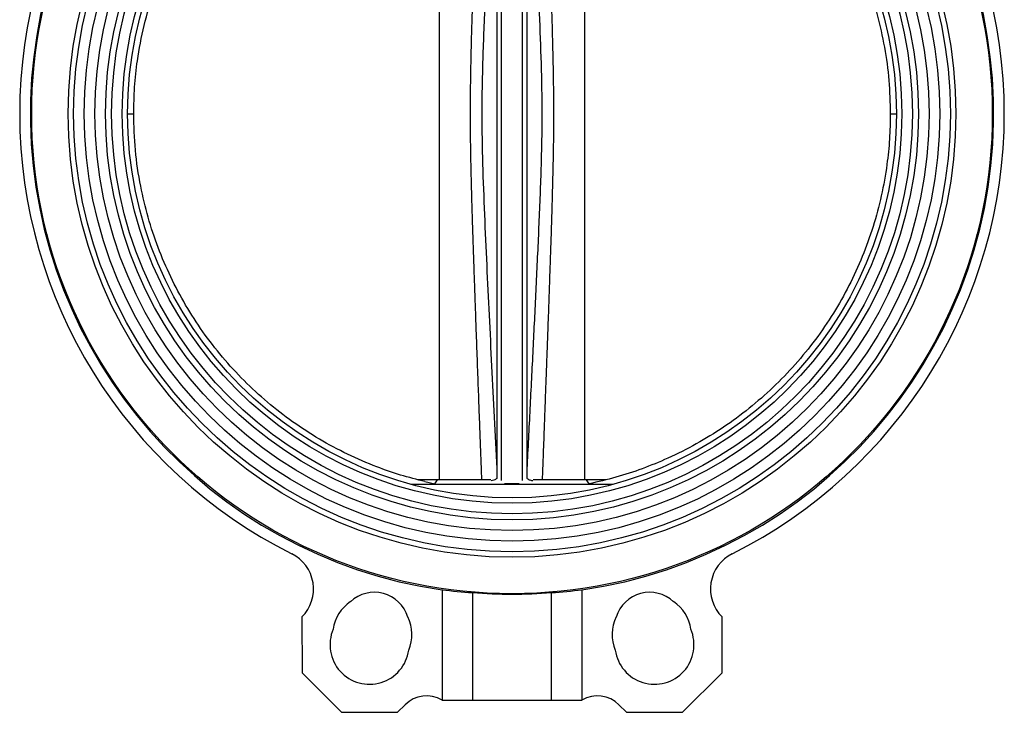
# Model space of a CAD drawing. Header units: millimetres. Extents: x 1841 to 4925, y 385 to 2485.
# Tile 3 of 28: x 2803 to 3127, y 1016 to 1244. Entities that reach past the tile are written whole.
import ezdxf

# ---------------------------------------------------------------- set-up
doc = ezdxf.new("R2010")
doc.units = ezdxf.units.MM

msp = doc.modelspace()

# ---------------------------------------------------------------- linework, layer by layer
at = {"color": 7, "linetype": 'Continuous', "lineweight": 25}
for p, q in [((2959.82, 1332.83), (2959.82, 1092.71)), ((2961.32, 1092.01), (2961.32, 1333.53)), ((2968.32, 1092.01), (2968.32, 1333.53)), ((2969.82, 1092.71), (2969.82, 1332.83)), ((2940.82, 1284.38), (2940.82, 1092.27)), ((2988.82, 1092.27), (2988.82, 1285.39)), ((2838.37, 1212.77), (2840.37, 1212.77)), ((3089.27, 1212.77), (3091.27, 1212.77)), ((2940.32, 1092.27), (2933.71, 1092.27)), ((2936.17, 1091.66), (2939.45, 1090.9)), ((2939.45, 1090.9), (2940.32, 1092.27)), ((2957.81, 1092.27), (2940.32, 1092.27)), ((2989.31, 1092.27), (2971.83, 1092.27)), ((2990.17, 1090.93), (2989.31, 1092.27)), ((2995.6, 1092.27), (2989.31, 1092.27)), ((2998.07, 1090.77), (2931.57, 1090.77)), ((2939.45, 1090.9), (2939.44, 1090.77)), ((2990.18, 1090.77), (2990.17, 1090.93)), ((2941.82, 1056.1), (2941.82, 1019.77)), ((2987.82, 1056.1), (2987.82, 1019.77)), ((2951.82, 1055.13), (2951.82, 1019.77)), ((2977.82, 1019.77), (2977.82, 1055.13)), ((2895.72, 1047.13), (2895.74, 1028.72)), ((3033.9, 1028.72), (3033.92, 1047.13)), ((2895.74, 1028.72), (2908.77, 1015.72)), ((3020.87, 1015.72), (3033.9, 1028.72)), ((2927.18, 1015.74), (2929.65, 1018.22)), ((2941.82, 1019.77), (2951.82, 1019.77)), ((2951.82, 1019.77), (2977.82, 1019.77)), ((2977.82, 1019.77), (2987.82, 1019.77)), ((2999.98, 1018.22), (3002.46, 1015.74)), ((2908.77, 1015.72), (2927.18, 1015.74)), ((3002.46, 1015.74), (3020.87, 1015.72))]:
    msp.add_line(p, q, dxfattribs=at)
for radius in [158, 146, 144.2, 140.7, 137.2, 133.7, 131.7, 128.2, 126.45]:
    msp.add_circle((2964.82, 1212.77), radius, dxfattribs=at)
for centre, radius, start, end in [((2964.82, 1212.77), 158.45, 100.3145, 261.6534), ((2964.82, 1212.77), 158.45, 278.3466, 79.6855), ((2964.82, 1212.77), 161.95, 116.5844, 243.4156), ((2964.82, 1212.77), 161.95, 296.5844, 63.4156), ((2886.53, 1056.32), 13, 315.0251, 63.4156), ((3043.11, 1056.32), 13, 116.5844, 224.9749), ((2919.53, 1043.73), 11.5, 17.0348, 132.9652), ((2964.82, 1212.77), 158.17, 265.2857, 274.7143), ((3010.11, 1043.73), 11.5, 47.0348, 162.9652), ((2918.88, 1041.32), 13, 123.5827, 172.2906), ((3010.76, 1041.32), 13, 7.7094, 56.4173), ((2918.88, 1041.32), 13, 336.8391, 26.4173), ((3010.76, 1041.32), 13, 153.5827, 203.1609), ((2917.95, 1037.95), 13, 156.8391, 352.2906), ((3011.69, 1037.95), 13, 187.7094, 23.1609), ((2936.73, 1011.16), 10, 59.4276, 135.0653), ((2992.91, 1011.16), 10, 44.9347, 120.5724)]:
    msp.add_arc(centre, radius, start, end, dxfattribs=at)
for centre, start_param, end_param in [((2962.06, 1212.77), 4.583917, 4.647518), ((2967.58, 1212.77), 4.77726, 4.840861)]:
    msp.add_ellipse(centre, major_axis=(158, 0), ratio=0.999848, start_param=start_param, end_param=end_param, dxfattribs=at)
for points, knots in [([(2990.16, 1334.61), (2993.01, 1333.96), (2998.72, 1332.65), (3008.03, 1329.62), (3018.02, 1325.48), (3028.46, 1319.92), (3037.97, 1313.66), (3046.52, 1306.83), (3054.16, 1299.6), (3061.17, 1291.76), (3067.48, 1283.38), (3073.05, 1274.48), (3077.86, 1265.13), (3081.88, 1255.42), (3085.12, 1245.25), (3087.47, 1234.68), (3088.98, 1223.77), (3089.17, 1216.43), (3089.27, 1212.77)], [0, 0, 0, 0, 0.051626, 0.103252, 0.17273, 0.242365, 0.311843, 0.373499, 0.435376, 0.497252, 0.558909, 0.620552, 0.682415, 0.744278, 0.805921, 0.870572, 0.935349, 1, 1, 1, 1]), ([(2840.37, 1212.77), (2840.43, 1215.69), (2840.55, 1221.54), (2841.62, 1231.26), (2843.63, 1241.88), (2846.94, 1253.23), (2851.13, 1263.81), (2856.07, 1273.57), (2861.59, 1282.51), (2867.83, 1290.97), (2874.75, 1298.87), (2882.32, 1306.13), (2890.49, 1312.75), (2899.17, 1318.66), (2908.14, 1323.73), (2917.32, 1327.93), (2926.6, 1331.38), (2932.98, 1333.04), (2936.17, 1333.88)], [0, 0, 0, 0, 0.052626, 0.105251, 0.176073, 0.247056, 0.317878, 0.380766, 0.443879, 0.506992, 0.56988, 0.63277, 0.695884, 0.758999, 0.821888, 0.881228, 0.940661, 1, 1, 1, 1]), ([(2959.82, 1329.54), (2959.48, 1322.97), (2958.82, 1309.88), (2957.84, 1290.38), (2956.88, 1270.93), (2955.97, 1251.52), (2955.17, 1232.11), (2954.77, 1213.69), (2955.1, 1196.21), (2955.73, 1179.6), (2956.48, 1163), (2957.28, 1146.34), (2958.11, 1129.66), (2958.96, 1112.83), (2959.53, 1101.61), (2959.82, 1096)], [0, 0, 0, 0, 0.084495, 0.168151, 0.250551, 0.334383, 0.417554, 0.499999, 0.570628, 0.641754, 0.713471, 0.783837, 0.855799, 0.92787, 1, 1, 1, 1]), ([(2969.82, 1096), (2970.15, 1102.57), (2970.82, 1115.66), (2971.8, 1135.16), (2972.76, 1154.61), (2973.66, 1174.02), (2974.47, 1193.43), (2974.87, 1211.85), (2974.54, 1229.33), (2973.9, 1245.94), (2973.16, 1262.54), (2972.35, 1279.2), (2971.53, 1295.88), (2970.68, 1312.71), (2970.11, 1323.93), (2969.82, 1329.54)], [0, 0, 0, 0, 0.084495, 0.168151, 0.250551, 0.334383, 0.417554, 0.499999, 0.570628, 0.641754, 0.713471, 0.783837, 0.8558, 0.92787, 1, 1, 1, 1]), ([(2936.17, 1091.66), (2933.49, 1092.35), (2928.14, 1093.73), (2919.62, 1096.7), (2910.65, 1100.57), (2901.39, 1105.55), (2892.57, 1111.27), (2884.27, 1117.7), (2876.56, 1124.83), (2869.47, 1132.59), (2863.04, 1140.91), (2857.34, 1149.73), (2852.43, 1159.01), (2848.3, 1168.68), (2844.99, 1178.65), (2842.43, 1189.36), (2840.71, 1200.76), (2840.48, 1208.77), (2840.37, 1212.77)], [0, 0, 0, 0, 0.049774, 0.099548, 0.16246, 0.225596, 0.288732, 0.351644, 0.414552, 0.477685, 0.540818, 0.603725, 0.666621, 0.729742, 0.792863, 0.855759, 0.927879, 1, 1, 1, 1]), ([(3089.27, 1212.77), (3089.21, 1209.98), (3089.11, 1204.41), (3088.16, 1195.38), (3086.44, 1185.74), (3083.72, 1175.58), (3080.17, 1165.69), (3075.81, 1156.14), (3070.64, 1147.01), (3064.72, 1138.33), (3058.09, 1130.17), (3050.81, 1122.6), (3042.91, 1115.69), (3034.45, 1109.46), (3025.5, 1103.96), (3016.54, 1099.43), (3007.68, 1095.83), (2999.03, 1092.97), (2993.12, 1091.61), (2990.17, 1090.93)], [0, 0, 0, 0, 0.049219, 0.098438, 0.160073, 0.221927, 0.283782, 0.345416, 0.40705, 0.468904, 0.530758, 0.592392, 0.65403, 0.715889, 0.777748, 0.839387, 0.892901, 0.946486, 1, 1, 1, 1]), ([(2959.82, 1092.71), (2959.58, 1092.49), (2959.25, 1092.18), (2958.29, 1091.98), (2958, 1091.91)], [0, 0, 0, 0, 0.6959511, 1, 1, 1, 1]), ([(2971.64, 1091.91), (2971.27, 1092), (2970.35, 1092.21), (2970.02, 1092.52), (2969.82, 1092.71)], [0, 0, 0, 0, 0.40617, 1, 1, 1, 1]), ([(2967.18, 1090.97), (2967.07, 1090.97), (2966.83, 1090.97), (2966.22, 1090.97), (2965.57, 1090.97), (2965.13, 1090.97), (2964.76, 1090.97), (2964.37, 1090.97), (2963.9, 1090.97), (2963.07, 1090.97), (2962.59, 1090.97), (2962.39, 1090.97), (2962.38, 1090.97)], [0, 0, 0, 0, 0.168316, 0.3502, 0.426327, 0.467051, 0.508143, 0.543705, 0.594812, 0.688097, 0.981973, 1, 1, 1, 1])]:
    msp.add_open_spline(points, degree=3, knots=knots, dxfattribs=at)
at = {"color": 8, "linetype": 'Continuous', "lineweight": 25}
for points, knots in [([(2954.9, 1092.27), (2954.84, 1093.74), (2954.72, 1097.08), (2954.52, 1102.39), (2954.3, 1108.3), (2954.09, 1113.94), (2953.9, 1119), (2953.67, 1125.26), (2953.38, 1133.09), (2953.06, 1142.01), (2952.78, 1149.81), (2952.55, 1156.3), (2952.34, 1162.38), (2952.13, 1168.52), (2951.93, 1174.78), (2951.74, 1180.83), (2951.57, 1186.55), (2951.43, 1192.12), (2951.31, 1197.49), (2951.21, 1203.29), (2951.15, 1209.63), (2951.16, 1216.72), (2951.22, 1222.68), (2951.31, 1227.61), (2951.39, 1231.55), (2951.49, 1235.85), (2951.62, 1240.7), (2951.77, 1245.6), (2951.92, 1250.53), (2952.08, 1255.41), (2952.26, 1260.9), (2952.48, 1267.17), (2952.7, 1273.56), (2952.93, 1279.89), (2953.14, 1285.89), (2953.38, 1292.41), (2953.64, 1299.57), (2953.92, 1307.13), (2954.24, 1315.71), (2954.56, 1324.34), (2954.79, 1330.54), (2954.9, 1333.27)], [0, 0, 0, 0, 0.018362, 0.0415599, 0.0660851, 0.0919374, 0.1117842, 0.1290864, 0.169858, 0.2092165, 0.2401576, 0.2670701, 0.2899538, 0.3158057, 0.3435757, 0.3678635, 0.3911026, 0.4148275, 0.437107, 0.4579337, 0.4869913, 0.516072, 0.5460908, 0.5611699, 0.5773781, 0.5951398, 0.6147028, 0.6377418, 0.6560984, 0.6760073, 0.6984729, 0.7245096, 0.7541174, 0.7779983, 0.8033464, 0.8287313, 0.8592206, 0.8925082, 0.9228714, 0.9659951, 1, 1, 1, 1]), ([(2974.74, 1333.27), (2974.85, 1330.36), (2975.1, 1323.87), (2975.39, 1315.87), (2975.65, 1308.86), (2975.85, 1303.49), (2976.06, 1297.99), (2976.22, 1293.6), (2976.33, 1290.41), (2976.41, 1288.23), (2976.48, 1286.32), (2976.54, 1284.69), (2976.59, 1283.32), (2976.63, 1282.11), (2976.73, 1279.47), (2976.87, 1275.48), (2977.08, 1269.5), (2977.3, 1263.33), (2977.51, 1256.99), (2977.69, 1251.4), (2977.85, 1246.4), (2978.01, 1240.86), (2978.17, 1234.9), (2978.32, 1228.41), (2978.42, 1222.44), (2978.48, 1216.72), (2978.49, 1211.3), (2978.46, 1205.99), (2978.38, 1200.64), (2978.27, 1194.82), (2978.13, 1189.19), (2977.98, 1183.71), (2977.83, 1178.46), (2977.65, 1172.79), (2977.47, 1167.36), (2977.27, 1161.44), (2977.03, 1154.59), (2976.81, 1148.49), (2976.66, 1144.11), (2976.58, 1141.88), (2976.51, 1139.96), (2976.45, 1138.43), (2976.41, 1137.16), (2976.35, 1135.61), (2976.26, 1133.16), (2976.13, 1129.64), (2975.96, 1124.9), (2975.76, 1119.59), (2975.56, 1114.18), (2975.32, 1107.6), (2975.05, 1100.34), (2974.84, 1094.77), (2974.74, 1092.27)], [0, 0, 0, 0, 0.036281, 0.080811, 0.099601, 0.123554, 0.147552, 0.168085, 0.178262, 0.187308, 0.195223, 0.202006, 0.207658, 0.212178, 0.21713, 0.240542, 0.261772, 0.291593, 0.317402, 0.340673, 0.361171, 0.379682, 0.409581, 0.435434, 0.460435, 0.483894, 0.506496, 0.527913, 0.549887, 0.573118, 0.600365, 0.619861, 0.641327, 0.665722, 0.690509, 0.708847, 0.739454, 0.775816, 0.784769, 0.794013, 0.803547, 0.808688, 0.813003, 0.819437, 0.827989, 0.843523, 0.86321, 0.887051, 0.909623, 0.930581, 0.96892, 1, 1, 1, 1])]:
    msp.add_open_spline(points, degree=3, knots=knots, dxfattribs=at)

doc.saveas('drawing.dxf')
